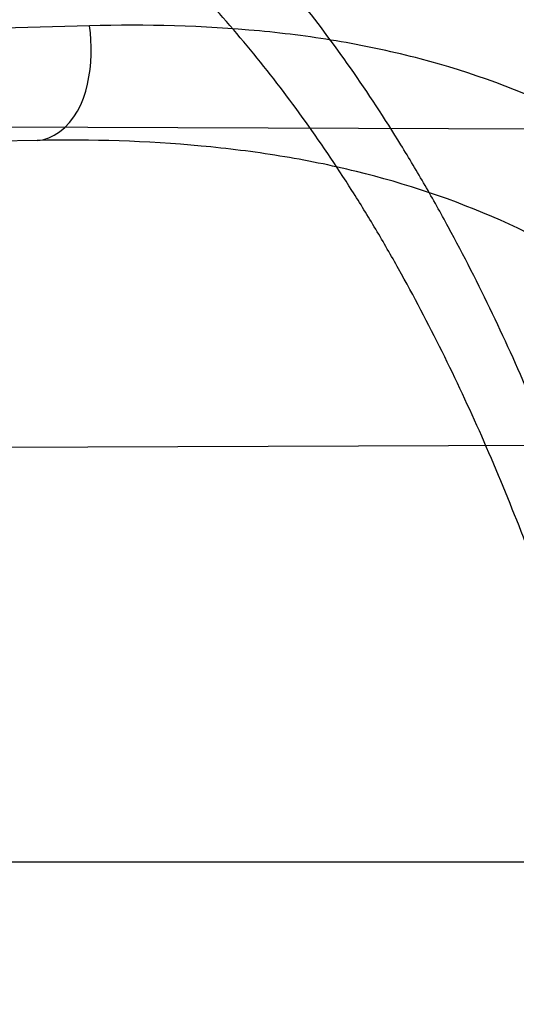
# Model space of a CAD drawing. Header units: millimetres. Extents: x 0 to 297, y 0 to 210.
# Tile 38 of 256: x 147.1136 to 147.1292, y 91.2808 to 91.3117. Entities that reach past the tile are written whole.
import ezdxf

# ---------------------------------------------------------------- set-up
doc = ezdxf.new("R2010")
doc.units = ezdxf.units.MM
doc.header["$LTSCALE"] = 16.335
doc.layers.get('0').update_dxf_attribs({"linetype": 'CONTINUOUS'})
for name, color, linetype in [('01_GLOBAL', 7, 'CONTINUOUS'), ('INTFCLR_1', 7, 'CONTINUOUS'), ('INTFCLR_144815', 7, 'CONTINUOUS')]:
    doc.layers.add(name, color=color, linetype=linetype)

msp = doc.modelspace()

# ---------------------------------------------------------------- linework, layer by layer
at = {"color": 7, "linetype": 'Continuous'}
msp.add_circle((147.7028034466, 92.1254639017), 2.28, dxfattribs=at)
at = {"color": 9, "linetype": 'Continuous'}
msp.add_arc((147.7028034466, 92.1254639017), 2.2507792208, 182.9674534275, 267.0325465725, dxfattribs=at)
at = {"layer": '01_GLOBAL', "color": 7, "linetype": 'Continuous'}
msp.add_circle((147.7028034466, 92.1254639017), 2.31, dxfattribs=at)
at = {"layer": 'INTFCLR_1', "color": 6, "linetype": 'Continuous'}
for p, q in [((147.0829622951, 91.3084223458), (147.1303435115, 91.3082569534)), ((147.1333250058, 91.29834576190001), (147.086617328, 91.2981827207))]:
    msp.add_line(p, q, dxfattribs=at)
at = {"layer": 'INTFCLR_1', "color": 9, "linetype": 'Continuous'}
for p, q in [((147.1141792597, 91.3078963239), (146.8535833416, 91.3033476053)), ((146.8266356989, 91.285296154), (147.1443244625, 91.285296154))]:
    msp.add_line(p, q, dxfattribs=at)
at = {"layer": 'INTFCLR_1', "color": 6, "linetype": 'Continuous'}
for radius in [0.3620710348, 0.3440948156]:
    msp.add_arc((146.8326356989, 91.21329615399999), radius, 270, 90.00000002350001, dxfattribs=at)
at = {"layer": 'INTFCLR_1', "color": 9, "linetype": 'Continuous'}
msp.add_arc((147.4979165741, 77.1638970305), 14.1527470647, 91.54702910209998, 91.7475204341, dxfattribs=at)
for points, knots in [([(147.1545442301, 91.10133481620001), (147.1552565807, 91.1032731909), (147.1566525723, 91.10718726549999), (147.1593123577, 91.1151249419), (147.1636279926, 91.1293727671), (147.1676297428, 91.1460956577), (147.1702721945, 91.16104160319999), (147.1713830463, 91.16867329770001), (147.1719563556, 91.173087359), (147.1732796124, 91.18416899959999), (147.1746545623, 91.20310399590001), (147.1744340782, 91.2254439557), (147.1733950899, 91.23992123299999), (147.1727415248, 91.2466060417), (147.1722603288, 91.25105207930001), (147.1707735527, 91.263051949), (147.1673977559, 91.2822670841), (147.162533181, 91.3010270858), (147.1590536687, 91.3121616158), (147.157745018, 91.3161443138), (147.1557541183, 91.3220110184), (147.1512626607, 91.3342762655), (147.1435063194, 91.3522778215), (147.134673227, 91.3692848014), (147.1285153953, 91.3797527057), (147.1256373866, 91.3844123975), (147.1237254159, 91.38744979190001), (147.1185545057, 91.3954381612), (147.1098896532, 91.4076983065), (147.0978538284, 91.422623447), (147.0876594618, 91.4338109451), (147.0805381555, 91.4409619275), (147.0766007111, 91.4447480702), (147.0711374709, 91.44985418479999), (147.06349057, 91.45654009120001), (147.0552130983, 91.4630271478), (147.0499647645, 91.4667594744), (147.0474074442, 91.468475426), (147.0457289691, 91.46955422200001), (147.0442255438, 91.4704726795), (147.0429042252, 91.47123111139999), (147.041778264, 91.4718195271), (147.0407894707, 91.472284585), (147.0400295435, 91.4725282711), (147.0393696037, 91.4727013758), (147.0390133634, 91.47226709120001), (147.0393275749, 91.47165773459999), (147.0397818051, 91.4708884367), (147.0406181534, 91.46982558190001), (147.0417305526, 91.46851597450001), (147.0430342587, 91.46707463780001), (147.0444632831, 91.46553633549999), (147.0465759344, 91.4632999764), (147.0495827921, 91.4601566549), (147.0551951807, 91.45426742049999), (147.0613248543, 91.44766033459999), (147.0669087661, 91.4413454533), (147.0703603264, 91.43732991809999), (147.0759105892, 91.4307379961), (147.0844077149, 91.420055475), (147.0955472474, 91.4045136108), (147.1036099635, 91.3918258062), (147.1088887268, 91.38279463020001), (147.1124703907, 91.3764426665), (147.1186494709, 91.3648484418), (147.1269016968, 91.3473400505), (147.1325946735, 91.33274270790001), (147.1352425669, 91.3251743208)], [0, 0, 0, 0, 0.0103792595, 0.0208842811, 0.0420721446, 0.0851858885, 0.1071984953, 0.1183380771, 0.123943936, 0.1295693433, 0.1744299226, 0.2192388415, 0.2417237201, 0.2473597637, 0.2529962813, 0.2641993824, 0.3081295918, 0.3509327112, 0.3614952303, 0.3667582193, 0.3720021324, 0.3926323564, 0.4323913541, 0.4704239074, 0.4888657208, 0.4934194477, 0.497950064, 0.5069039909, 0.5412450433, 0.5733438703, 0.6032118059, 0.6172673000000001, 0.6240601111, 0.6306649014, 0.6548506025, 0.6750843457, 0.6834913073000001, 0.6872123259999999, 0.6905622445, 0.6935176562, 0.6960693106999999, 0.6982084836, 0.6999280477, 0.7014829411, 0.7024060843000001, 0.7029587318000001, 0.7038763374, 0.7054334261, 0.7076628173, 0.7105600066, 0.714112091, 0.7174145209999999, 0.7211168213, 0.7295725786, 0.7392778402, 0.7620040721, 0.7748640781, 0.7816422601, 0.7886165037, 0.8181744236, 0.8502177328, 0.884679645, 0.8936796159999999, 0.902792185, 0.9213283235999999, 0.9597006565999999, 1, 1, 1, 1]), ([(147.0432510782, 91.4712961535), (147.0440337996, 91.4712960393), (147.0461901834, 91.47014844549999), (147.048762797, 91.46875074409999), (147.05126835, 91.4671567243), (147.0538664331, 91.46544923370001), (147.0591995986, 91.46172715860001), (147.0676125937, 91.45526864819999), (147.0753919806, 91.448607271), (147.0809499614, 91.4435210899), (147.0849532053, 91.43975234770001), (147.0921910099, 91.4326376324), (147.1025540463, 91.4215075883), (147.114792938, 91.4066570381), (147.1236090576, 91.3944528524), (147.1288703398, 91.3865005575), (147.1308146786, 91.3834785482), (147.1337403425, 91.3788442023), (147.1399980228, 91.3684373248), (147.1489774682, 91.35152612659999), (147.1568675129, 91.333615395), (147.1614367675, 91.3214103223), (147.1634614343, 91.315574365), (147.1647919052, 91.3116136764), (147.1683281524, 91.3005448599), (147.1732735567, 91.28189290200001), (147.1767074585, 91.26277767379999), (147.1782194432, 91.25084162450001), (147.1787086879, 91.2464202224), (147.1793731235, 91.239773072), (147.1804294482, 91.225377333), (147.1806536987, 91.2031593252), (147.1792555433, 91.18432974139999), (147.1779104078, 91.17331158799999), (147.1773275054, 91.1689219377), (147.1761979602, 91.1613317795), (147.1735104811, 91.14646433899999), (147.1694409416, 91.12983253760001), (147.1650544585, 91.1156677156), (147.1623504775, 91.1077743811), (147.1609312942, 91.1038821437), (147.1602071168, 91.101954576)], [0, 0, 0, 0, 0.0056084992, 0.016622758, 0.0214510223, 0.0268121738, 0.0389184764, 0.0680276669, 0.1027789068, 0.1122614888, 0.1220107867, 0.1421735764, 0.1849752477, 0.2309092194, 0.2799812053, 0.2927645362, 0.2992310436, 0.3057293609, 0.3320345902, 0.3862266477, 0.4428037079, 0.4721337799, 0.479586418, 0.4870651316, 0.5020714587, 0.5628449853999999, 0.6251697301, 0.6410581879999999, 0.6490513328, 0.6570434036, 0.6889243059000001, 0.7524504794, 0.8160576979, 0.8240355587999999, 0.8319861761, 0.8477866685, 0.8790166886, 0.9402183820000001, 0.9703167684, 0.9852456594, 1, 1, 1, 1]), ([(147.1338615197, 91.2874280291), (147.1335833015, 91.2884943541), (147.1331395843, 91.29008484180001), (147.1324943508, 91.2921846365), (147.1314958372, 91.2952392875), (147.1298377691, 91.29964007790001), (147.1278366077, 91.30384635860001), (147.1263603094, 91.3064867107), (147.1253612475, 91.30816453), (147.123556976, 91.3109178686), (147.1206995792, 91.31450067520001), (147.117404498, 91.31757600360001), (147.1145551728, 91.3196583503), (147.1115698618, 91.3214985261), (147.1075418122, 91.3233761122), (147.1036916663, 91.3245662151), (147.1010253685, 91.32519588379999), (147.099179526, 91.32558099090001), (147.0958563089, 91.32615221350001), (147.0909466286, 91.3266832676), (147.0859176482, 91.3269399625), (147.0823017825, 91.3270227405), (147.0801789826, 91.3270474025), (147.0769305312, 91.3270642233), (147.072010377, 91.327018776), (147.0653958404, 91.32687808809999), (147.0609570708, 91.3267583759), (147.0587231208, 91.3266922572)], [0, 0, 0, 0, 0.0346280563, 0.0518719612, 0.0690220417, 0.13560765, 0.1994968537, 0.2151430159, 0.2306527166, 0.2608480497, 0.3185325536, 0.3741964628, 0.4018722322, 0.4293210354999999, 0.4842877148, 0.5409792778, 0.5556107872, 0.5703720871, 0.6002215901, 0.6615293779, 0.7254029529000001, 0.7583995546, 0.7751742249, 0.7921100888, 0.8604739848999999, 0.9297734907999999, 1, 1, 1, 1]), ([(147.1352425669, 91.3251743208), (147.1379952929, 91.3173062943), (147.1429940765, 91.3011381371), (147.1477529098, 91.2803563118), (147.1501024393, 91.2664766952), (147.151047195, 91.25992895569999), (147.151638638, 91.2555231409), (147.1530856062, 91.2433864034), (147.1544764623, 91.2233725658), (147.1542807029, 91.20328770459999), (147.1535512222, 91.1910087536), (147.1532177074, 91.18652789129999), (147.1526544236, 91.1798590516), (147.1511010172, 91.1656587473), (147.1474849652, 91.14424882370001), (147.1430641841, 91.1264696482), (147.1400632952, 91.11626601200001), (147.1388460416, 91.1122647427), (147.1366541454, 91.1054011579), (147.1320236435, 91.0921526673), (147.124625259, 91.0740934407), (147.1170139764, 91.0585866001), (147.1121048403, 91.04953546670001), (147.1103239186, 91.0463430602), (147.1076776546, 91.0416856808), (147.101977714, 91.0320864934), (147.0929326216, 91.0182729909), (147.0818447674, 91.0031946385), (147.0738492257, 90.9933581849), (147.0692400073, 90.98795922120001), (147.0675023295, 90.98594413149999), (147.0645699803, 90.98259275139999), (147.059151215, 90.9765593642), (147.053263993, 90.970291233), (147.047929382, 90.96470254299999), (147.0447760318, 90.96141758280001), (147.0421529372, 90.95852111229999), (147.0404461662, 90.9566902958), (147.0382254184, 90.953302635), (147.0420399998, 90.9548103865), (147.0441807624, 90.9561001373), (147.0467768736, 90.9576910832), (147.049052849, 90.9592201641), (147.0517912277, 90.9611186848), (147.0555009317, 90.9638362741), (147.0602492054, 90.9675267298), (147.067344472, 90.9733657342), (147.0736957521, 90.9790617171), (147.0792529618, 90.984391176), (147.0832359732, 90.9883220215), (147.0904141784, 90.995723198), (147.1006451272, 91.0072645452), (147.1126583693, 91.02260972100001), (147.1212603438, 91.03518056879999), (147.1263733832, 91.0433562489), (147.1282611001, 91.0464624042), (147.1311015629, 91.0512283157), (147.1371674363, 91.06192946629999), (147.1458250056, 91.07929936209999), (147.1517810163, 91.09381584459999), (147.1545442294, 91.1013348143)], [0, 0, 0, 0, 0.0419449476, 0.0850695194, 0.1071739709, 0.1127634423, 0.1183584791, 0.1295423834, 0.1742656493, 0.2191961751, 0.2304978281, 0.2361598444, 0.2418057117, 0.2641744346, 0.3080240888, 0.3509528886, 0.3562644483, 0.3615432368, 0.3719979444, 0.3925183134, 0.4321501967, 0.4701192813, 0.4793724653, 0.4839620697, 0.48851378, 0.5063269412, 0.5401307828, 0.5715496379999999, 0.6004673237, 0.6038923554, 0.6072711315, 0.6138564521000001, 0.6263016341, 0.6480618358, 0.6572019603, 0.6650284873, 0.6713159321, 0.6759369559, 0.6799952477, 0.6841765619, 0.6887949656, 0.6950107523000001, 0.6986911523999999, 0.7027318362, 0.7117342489, 0.7218512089, 0.7329803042, 0.7579718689, 0.7647510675, 0.7717251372, 0.7861300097, 0.8166264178, 0.8492835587, 0.8841348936, 0.8932111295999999, 0.8978052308, 0.9024247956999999, 0.92112918, 0.9596906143, 1, 1, 1, 1]), ([(147.1322242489, 91.2869448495), (147.1319480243, 91.2879610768), (147.1315075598, 91.2894766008), (147.1308681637, 91.2914768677), (147.1298788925, 91.29438958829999), (147.1282375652, 91.2985876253), (147.1262648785, 91.30259560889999), (147.1248126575, 91.30511210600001), (147.1238288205, 91.30671383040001), (147.12205131, 91.3093456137), (147.1192412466, 91.31277204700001), (147.1160139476, 91.31571296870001), (147.1132270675, 91.31770996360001), (147.1103049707, 91.31948065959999), (147.1063682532, 91.32129399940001), (147.1026109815, 91.3224545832), (147.1000086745, 91.32307393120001), (147.0982076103, 91.32345573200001), (147.0949658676, 91.324024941), (147.0901785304, 91.32457241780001), (147.0852744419, 91.3248605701), (147.0817486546, 91.324972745), (147.079679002, 91.3250161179), (147.0765119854, 91.3250624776), (147.0717145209, 91.3250669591), (147.0652634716, 91.3250004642), (147.0609338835, 91.3249322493), (147.0587545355, 91.32489420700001)], [0, 0, 0, 0, 0.0341069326, 0.0511008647, 0.0680092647, 0.1337317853, 0.1969353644, 0.2124418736, 0.2278227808, 0.2578067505, 0.3152497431, 0.3708940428, 0.3986365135, 0.4261895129, 0.4814528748, 0.5385016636, 0.5532305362, 0.5680874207, 0.5981225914, 0.6597934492, 0.7240138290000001, 0.7571788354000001, 0.7740384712, 0.7910582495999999, 0.8597600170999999, 0.9294062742, 1, 1, 1, 1]), ([(147.0432510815, 90.95529614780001), (147.0431330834, 90.9552961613), (147.0428441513, 90.9553531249), (147.0428590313, 90.9558725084), (147.043168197, 90.95640686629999), (147.0437027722, 90.9572011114), (147.0445175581, 90.95818962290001), (147.046088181, 90.9599701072), (147.0479460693, 90.9619169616), (147.0500136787, 90.9640475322), (147.0523867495, 90.9664713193), (147.0572874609, 90.9714632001), (147.0632966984, 90.9777061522), (147.0688203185, 90.9837027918), (147.0718101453, 90.9870357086), (147.0735816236, 90.98903946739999), (147.0782783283, 90.99440584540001), (147.0864250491, 91.00418350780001), (147.0977271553, 91.0191807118), (147.106950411, 91.0329268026), (147.1127640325, 91.04248277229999), (147.1154623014, 91.0471180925), (147.1172776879, 91.05029448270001), (147.1222795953, 91.05929630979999), (147.1300362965, 91.0747212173), (147.1375818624, 91.0926999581), (147.1423047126, 91.10589161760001), (147.1445398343, 91.11272452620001), (147.1457809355, 91.1167074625), (147.1488392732, 91.126859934), (147.1533458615, 91.1445526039), (147.157034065, 91.1658702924), (147.1586182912, 91.180009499), (147.159192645, 91.1866486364), (147.1595326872, 91.1911091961), (147.1602764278, 91.2033320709), (147.1604760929, 91.2233285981), (147.1590577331, 91.24325260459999), (147.157582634, 91.2553325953), (147.1569796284, 91.2597183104), (147.1560162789, 91.2662369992), (147.1536199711, 91.28005764), (147.1487661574, 91.30074973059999), (147.1436711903, 91.31683624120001), (147.1408661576, 91.3246635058)], [0, 0, 0, 0, 0.0008731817, 0.001718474, 0.0032338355, 0.0055641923, 0.008732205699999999, 0.0127298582, 0.0231213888, 0.0286463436, 0.0346993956, 0.04822263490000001, 0.0804125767, 0.0988155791, 0.1085508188, 0.1135449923, 0.1186070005, 0.1613231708, 0.2076862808, 0.2575123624, 0.2837454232, 0.2904461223, 0.2972015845, 0.3108183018, 0.3666504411, 0.4248609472, 0.4549769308, 0.4703146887, 0.4780576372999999, 0.4858477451, 0.5487776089, 0.6130123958, 0.6457680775, 0.6540347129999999, 0.6623246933, 0.6788711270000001, 0.74464742, 0.8101273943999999, 0.8265053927, 0.8346996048, 0.8428861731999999, 0.8752668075, 0.9384714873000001, 1, 1, 1, 1]), ([(147.1141792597, 91.3078963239), (147.1144296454, 91.3079006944), (147.115797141, 91.30853880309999), (147.1159742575, 91.31034422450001), (147.1158281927, 91.311485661)], [0, 0, 0, 0, 0.1787250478, 1, 1, 1, 1]), ([(147.1468797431, 91.2858984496), (147.1466335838, 91.2869566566), (147.1460685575, 91.2890357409), (147.1451869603, 91.2915687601), (147.1443821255, 91.2935264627), (147.1435280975, 91.29540516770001), (147.1423580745, 91.2976310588), (147.1410341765, 91.2997155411), (147.139897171, 91.3012637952), (147.1381863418, 91.3033784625), (147.1359491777, 91.3055613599), (147.1331041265, 91.3075533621), (147.1301668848, 91.30917368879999), (147.1270027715, 91.31031835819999), (147.1237101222, 91.31102378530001), (147.1202511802, 91.31147414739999), (147.1176051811, 91.31153445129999), (147.1158281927, 91.311485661)], [0, 0, 0, 0, 0.0736807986, 0.1459692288, 0.1817320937, 0.2171984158, 0.28589754, 0.3520831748, 0.3844489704, 0.4161150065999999, 0.5365508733, 0.5946176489, 0.6512656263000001, 0.7636660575, 0.8211005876, 0.8794440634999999, 1, 1, 1, 1]), ([(147.1443244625, 91.2852961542), (147.1440796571, 91.2862270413), (147.1435201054, 91.2880571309), (147.1426528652, 91.29027929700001), (147.1418649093, 91.29199715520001), (147.1410264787, 91.29365083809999), (147.1398792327, 91.2956111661), (147.1383409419, 91.29779144), (147.1361337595, 91.30038528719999), (147.1336206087, 91.3025991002), (147.1308737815, 91.3043488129), (147.1280199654, 91.30578727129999), (147.1249636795, 91.306803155), (147.1217881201, 91.3074394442), (147.1184483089, 91.30785704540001), (147.1158955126, 91.30792628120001), (147.1141792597, 91.3078963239)], [0, 0, 0, 0, 0.0701463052, 0.1393051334, 0.1736681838, 0.2078468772, 0.2743942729, 0.3389990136, 0.4020376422, 0.5223457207, 0.5811691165, 0.6390319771, 0.7549035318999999, 0.8143942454, 0.8749066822, 1, 1, 1, 1])]:
    msp.add_open_spline(points, degree=3, knots=knots, dxfattribs=at)
at = {"layer": 'INTFCLR_1', "color": 6, "linetype": 'Continuous'}
for points, knots in [([(147.0687421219, 91.471296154), (147.0680098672, 91.471296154), (147.0693330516, 91.4687756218), (147.0704693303, 91.467385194), (147.0723263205, 91.4649452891), (147.0746177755, 91.4621855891), (147.0775470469, 91.4586635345), (147.080971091, 91.4545734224), (147.0846437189, 91.4501248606), (147.0882701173, 91.4456544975), (147.0916458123, 91.4413964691), (147.0947448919, 91.4374001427), (147.0975630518, 91.4336830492), (147.100110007, 91.43025113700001), (147.1024035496, 91.4270965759), (147.1044661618, 91.42420581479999), (147.1063189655, 91.42156217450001), (147.1079764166, 91.4191585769), (147.109457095, 91.41697923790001), (147.1107791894, 91.41500612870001), (147.1119635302, 91.41321632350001), (147.1130167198, 91.4116068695), (147.1139517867, 91.4101630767), (147.1147816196, 91.40886997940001), (147.1157213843, 91.40739324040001), (147.1167390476, 91.40577702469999), (147.1179255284, 91.4038688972), (147.1189332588, 91.4022267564), (147.1198501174, 91.4007161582), (147.1206424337, 91.39939950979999), (147.1215180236, 91.39793052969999), (147.1224842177, 91.39629179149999), (147.1235503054, 91.3944610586), (147.1247223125, 91.39242084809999), (147.1260120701, 91.3901411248), (147.1274302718, 91.3875908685), (147.1289898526, 91.38473071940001), (147.1307073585, 91.3815107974), (147.1325944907, 91.3778829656), (147.1346618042, 91.3737915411), (147.1369222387, 91.3691683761), (147.1393944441, 91.3639182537), (147.1420944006, 91.3579264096), (147.1450364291, 91.35104633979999), (147.1482313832, 91.34310189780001), (147.1516877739, 91.333841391), (147.1553587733, 91.32305212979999), (147.1590017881, 91.3110314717), (147.1623609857, 91.29828596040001), (147.1652568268, 91.2853933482), (147.1676651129, 91.27246551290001), (147.1695853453, 91.2595536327), (147.1710275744, 91.24665569), (147.1719965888, 91.2338021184), (147.1725011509, 91.220980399), (147.1725469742, 91.2082107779), (147.1721391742, 91.1954815), (147.171280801, 91.1827942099), (147.1699742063, 91.1701590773), (147.1682169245, 91.1575506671), (147.1660086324, 91.14498581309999), (147.1633383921, 91.13243724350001), (147.1602041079, 91.1199208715), (147.1566465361, 91.10761035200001), (147.1528751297, 91.0961038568), (147.1491593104, 91.0858888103), (147.1457087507, 91.0771645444), (147.1425365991, 91.06966793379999), (147.1396288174, 91.06317715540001), (147.136972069, 91.0575230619), (147.1345472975, 91.05256702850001), (147.1323371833, 91.04820589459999), (147.130325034, 91.04435576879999), (147.1284994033, 91.0409536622), (147.1268466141, 91.0379445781), (147.1253496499, 91.03527438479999), (147.1239936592, 91.03289842), (147.1227647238, 91.03077892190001), (147.1216541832, 91.02889081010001), (147.1206539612, 91.02721139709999), (147.1197533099, 91.02571551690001), (147.1189386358, 91.0243754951), (147.1179864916, 91.0228229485), (147.1170567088, 91.02132445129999), (147.1160957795, 91.01979310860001), (147.1152647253, 91.01847969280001), (147.1143298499, 91.0170161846), (147.1132770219, 91.0153850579), (147.1120898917, 91.0135672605), (147.1107550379, 91.0115487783), (147.109257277, 91.00931589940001), (147.107577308, 91.00685036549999), (147.1056960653, 91.0041348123), (147.1035922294, 91.00115366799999), (147.1012492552, 90.99789872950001), (147.0986446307, 90.99435615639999), (147.095755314, 90.99051364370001), (147.0925736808, 90.9863814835), (147.0890986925, 90.98197223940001), (147.0853575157, 90.9773388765), (147.0815402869, 90.9727029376), (147.0779667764, 90.9684297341), (147.0748968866, 90.9647430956), (147.0724998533, 90.96186262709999), (147.070552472, 90.95931757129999), (147.0693788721, 90.95788398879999), (147.0679949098, 90.955296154), (147.0687421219, 90.955296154)], [0, 0, 0, 0, 0.003860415, 0.007501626, 0.0124785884, 0.0188917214, 0.0268498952, 0.0364677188, 0.0470694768, 0.0572444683, 0.0668187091, 0.0757144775, 0.083905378, 0.09140992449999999, 0.0982451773, 0.1044667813, 0.1101313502, 0.1152642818, 0.1198589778, 0.1240215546, 0.1277856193, 0.1311734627, 0.1341617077, 0.1368541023, 0.1392736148, 0.1433897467, 0.1469230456, 0.1511192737, 0.1535471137, 0.1562389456, 0.1592204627, 0.1625628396, 0.1662680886, 0.1703891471, 0.174967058, 0.1800766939, 0.1857729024, 0.1921414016, 0.1993155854, 0.2073311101, 0.2163077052, 0.2264451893, 0.2379233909, 0.250953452, 0.2658909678, 0.283062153, 0.3030578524, 0.3259639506, 0.3492662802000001, 0.3725305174, 0.3956109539, 0.4185782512, 0.4413347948, 0.4640172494, 0.4865192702, 0.508968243, 0.531324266, 0.5536477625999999, 0.5759939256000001, 0.5982772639, 0.620747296, 0.6432362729, 0.6658996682, 0.68875599, 0.7107777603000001, 0.7297237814, 0.7460531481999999, 0.7602331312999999, 0.7726347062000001, 0.7835467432, 0.793166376, 0.8017211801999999, 0.8093215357, 0.8160683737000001, 0.8220758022, 0.8274205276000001, 0.8322066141, 0.8364980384, 0.8403367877, 0.8437547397, 0.8468031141, 0.8495420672, 0.8520223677, 0.8564046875, 0.8588391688, 0.8615533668, 0.8645986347, 0.8679945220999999, 0.8717882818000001, 0.8760445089, 0.8807522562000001, 0.8859628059, 0.8917731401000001, 0.898168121, 0.9051985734, 0.9129160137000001, 0.9213486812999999, 0.9305434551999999, 0.9404096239, 0.9509435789, 0.961943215, 0.9720502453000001, 0.980371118, 0.9870628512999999, 0.992271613, 0.9960607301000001, 1, 1, 1, 1]), ([(147.0687421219, 90.955296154), (147.0695765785, 90.955296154), (147.0710237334, 90.9562713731), (147.0732486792, 90.95761082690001), (147.0757995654, 90.95946440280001), (147.0789536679, 90.961879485), (147.0827092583, 90.9649629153), (147.0868482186, 90.9685570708), (147.0910477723, 90.97239951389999), (147.0950116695, 90.97619761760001), (147.0986438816, 90.97981660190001), (147.1019501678, 90.98323197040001), (147.1049461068, 90.98642655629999), (147.107653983, 90.9893965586), (147.1100921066, 90.9921410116), (147.1122806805, 90.9946618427), (147.1142479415, 90.99697597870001), (147.1160099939, 90.9990883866), (147.1175861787, 91.0010099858), (147.1189934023, 91.00275234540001), (147.1202530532, 91.0043338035), (147.1213970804, 91.00578808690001), (147.1225240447, 91.0072369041), (147.123724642, 91.00879917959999), (147.1249992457, 91.0104804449), (147.1262604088, 91.01216766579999), (147.1274992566, 91.0138470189), (147.1287882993, 91.0156184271), (147.1302152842, 91.0176089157), (147.131810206, 91.0198711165), (147.1335924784, 91.0224483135), (147.1355808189, 91.0253874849), (147.1377917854, 91.0287373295), (147.140242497, 91.0325578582), (147.1429592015, 91.03693302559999), (147.1459674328, 91.041959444), (147.1492907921, 91.0477551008), (147.1529541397, 91.0544760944), (147.1569786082, 91.0623053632), (147.1613909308, 91.07151686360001), (147.1661049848, 91.08224170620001), (147.1708180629, 91.0941429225), (147.1752249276, 91.1066907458), (147.1791389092, 91.1194098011), (147.1825261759, 91.1321758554), (147.1853979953, 91.1449752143), (147.1877529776, 91.157740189), (147.1896101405, 91.1705054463), (147.1909735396, 91.18321659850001), (147.1918561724, 91.1958938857), (147.1922659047, 91.2085247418), (147.1922092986, 91.2211113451), (147.1916906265, 91.233661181), (147.1907127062, 91.2461662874), (147.1892753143, 91.2586320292), (147.187377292, 91.2710565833), (147.1850186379, 91.28342093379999), (147.1821898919, 91.295752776), (147.1788863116, 91.3080366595), (147.1750915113, 91.32028680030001), (147.1708160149, 91.3324409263), (147.1662306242, 91.344040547), (147.1616300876, 91.3545469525), (147.1573218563, 91.36358934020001), (147.1533932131, 91.3712807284), (147.1498208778, 91.3778828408), (147.1465812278, 91.3835790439), (147.1436479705, 91.3885229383), (147.140997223, 91.39283156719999), (147.1386015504, 91.3966034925), (147.1364409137, 91.39991041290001), (147.1344943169, 91.402817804), (147.1327470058, 91.4053719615), (147.1311776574, 91.40762214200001), (147.1297748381, 91.4096001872), (147.1285161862, 91.41134904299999), (147.1273854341, 91.41289969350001), (147.1263043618, 91.41436455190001), (147.1251805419, 91.41587001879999), (147.1239422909, 91.41750783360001), (147.1226668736, 91.41917138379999), (147.1213873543, 91.4208174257), (147.120091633, 91.4224630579), (147.1186694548, 91.42424419), (147.1170808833, 91.426202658), (147.1153015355, 91.42835870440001), (147.1133143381, 91.4307214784), (147.1110956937, 91.4333033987), (147.1086258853, 91.4361110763), (147.1058792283, 91.4391528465), (147.1028357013, 91.44242739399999), (147.099478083, 91.4459266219), (147.0957850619, 91.44963712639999), (147.0917574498, 91.45352630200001), (147.0874623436, 91.4574873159), (147.0831967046, 91.46121773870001), (147.0792915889, 91.46444551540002), (147.0760051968, 91.4669754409), (147.073359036, 91.4689088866), (147.0710713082, 91.4702912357), (147.0695920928, 91.471296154), (147.0687421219, 91.471296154)], [0, 0, 0, 0, 0.0042187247, 0.0081401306, 0.0133978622, 0.0200459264, 0.0282638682, 0.0379443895, 0.0477615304, 0.05703690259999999, 0.0656973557, 0.0736821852, 0.0810680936, 0.0878383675, 0.0940009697, 0.0996271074, 0.1047154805, 0.1093563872, 0.1135342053, 0.1172803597, 0.1206792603, 0.1237557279, 0.1266349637, 0.1299589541, 0.1337168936, 0.1373013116, 0.1406085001, 0.1442672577, 0.148377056, 0.1529904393, 0.1582606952, 0.164218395, 0.1709303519, 0.1785521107, 0.1871652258, 0.1969659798, 0.2081658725, 0.2209392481, 0.2356613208, 0.2526660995, 0.2725685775, 0.2948769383, 0.3173640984, 0.3397873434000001, 0.3621386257, 0.3841211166, 0.4060891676, 0.4277469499, 0.4493218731, 0.470705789, 0.4919793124, 0.5131981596, 0.5343255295, 0.5554668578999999, 0.5765984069, 0.5977513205, 0.6189954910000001, 0.6402209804, 0.6617015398, 0.6832900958, 0.7050415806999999, 0.7268239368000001, 0.7463339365, 0.7630160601, 0.7774553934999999, 0.7899931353, 0.8009638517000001, 0.8105830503, 0.8190545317, 0.8265380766, 0.8331730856, 0.8390248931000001, 0.8442268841, 0.8488182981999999, 0.8528943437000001, 0.8564866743, 0.8597116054, 0.8625968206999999, 0.8656908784, 0.8692094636, 0.8729771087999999, 0.8762884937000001, 0.879749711, 0.8835661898, 0.8878115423, 0.8924986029, 0.8976989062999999, 0.9034198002, 0.9097088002, 0.9166034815, 0.9241390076, 0.9323094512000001, 0.9411199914, 0.9506041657, 0.9606137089, 0.9706541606, 0.9792553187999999, 0.9862062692, 0.9916647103, 0.9957028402, 1, 1, 1, 1])]:
    msp.add_open_spline(points, degree=3, knots=knots, dxfattribs=at)
at = {"layer": 'INTFCLR_144815', "color": 6, "linetype": 'Continuous'}
for radius in [0.3828680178, 0.364857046]:
    msp.add_circle((146.8326356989, 91.21329615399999), radius, dxfattribs=at)
for radius, start, end in [(0.5278075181, 313.9937911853, 154.5150993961), (0.5098075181, 312.9543589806, 154.5144414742), (0.49294334, 282.2440355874, 71.2863570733), (0.3889523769, 308.490992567, 51.50900743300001), (0.3840109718, 313.9992414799, 46.00075850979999)]:
    msp.add_arc((146.8326356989, 91.21329615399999), radius, start, end, dxfattribs=at)
at = {"layer": 'INTFCLR_144815', "color": 9, "linetype": 'Continuous'}
for centre, radius, start, end in [((146.8326356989, 91.21329615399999), 0.4896672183, 292.4997540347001, 54.0964566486), ((146.8326378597, 91.2132971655), 0.4417306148, 292.4997540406, 54.09645665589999), ((146.8326511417, 91.21329984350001), 0.434262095, 311.2505121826, 48.7494878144), ((146.8326356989, 91.21329615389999), 0.3958087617, 314.0862202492, 45.9137797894), ((146.8326356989, 91.21329615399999), 0.3863437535, 313.8592910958, 46.1407088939), ((146.8326356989, 91.21329615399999), 0.3838160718, 314.0319604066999, 45.9680396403)]:
    msp.add_arc(centre, radius, start, end, dxfattribs=at)
at = {"layer": 'INTFCLR_144815', "color": 6, "linetype": 'Continuous'}
for points, knots in [([(147.1951703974, 91.21329615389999), (147.1951703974, 91.2151817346), (147.195142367, 91.21895336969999), (147.1950162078, 91.2246105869), (147.1948058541, 91.2302678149), (147.1945111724, 91.2359250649), (147.1941319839, 91.2415822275), (147.1936680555, 91.2472392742), (147.1931191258, 91.2528959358), (147.1924848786, 91.2585520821), (147.1917649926, 91.264207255), (147.1909590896, 91.26986118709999), (147.1900668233, 91.2755131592), (147.1890877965, 91.2811626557), (147.1880216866, 91.2868086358), (147.1868681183, 91.29245032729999), (147.1856268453, 91.2980863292), (147.1842975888, 91.3037154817), (147.1828802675, 91.3093359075), (147.1813747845, 91.3149459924), (147.1797813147, 91.3205433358), (147.1781000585, 91.32612575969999), (147.1763315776, 91.3316902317), (147.1744765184, 91.3372338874), (147.1725359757, 91.3427529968), (147.1705112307, 91.3482438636), (147.1684040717, 91.3537020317), (147.1662166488, 91.3591228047), (147.1639516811, 91.3645008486), (147.1616124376, 91.36983037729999), (147.1592028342, 91.3751050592), (147.1567275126, 91.38031798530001), (147.1541918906, 91.38546170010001), (147.1516022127, 91.3905282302), (147.148965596, 91.39550911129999), (147.1462900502, 91.4003954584), (147.1435844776, 91.4051780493), (147.1408586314, 91.40984745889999), (147.1381230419, 91.4143942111), (147.1353888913, 91.4188089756), (147.1326678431, 91.42308279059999), (147.1299718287, 91.42720729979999), (147.1273128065, 91.4311749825), (147.1247025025, 91.4349793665), (147.1221521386, 91.43861522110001), (147.1196721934, 91.44207867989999), (147.1172721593, 91.445367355), (147.1149604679, 91.4484802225), (147.1127444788, 91.45141745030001), (147.1106305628, 91.4541801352), (147.1086237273, 91.45677066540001), (147.1067274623, 91.4591927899), (147.1049435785, 91.4614517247), (147.103272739, 91.4635534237), (147.1017147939, 91.46550415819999), (147.100269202, 91.4673100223), (147.0989350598, 91.4689769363), (147.097711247, 91.4705105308), (147.0965964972, 91.47191604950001), (147.0955896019, 91.4731983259), (147.0946891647, 91.4743615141), (147.0938941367, 91.4754104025), (147.0932019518, 91.47634662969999), (147.0926142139, 91.47718070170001), (147.0921197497, 91.4778950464), (147.0916656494, 91.4786931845), (147.0911667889, 91.47926436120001), (147.0911815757, 91.4802912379), (147.091447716, 91.4802960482)], [0, 0, 0, 0, 0.0193188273, 0.0386418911, 0.05797372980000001, 0.0773181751, 0.0966800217, 0.1160624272, 0.1354702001, 0.1549057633, 0.1743738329, 0.1938759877, 0.2134167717, 0.2329964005, 0.2526187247, 0.2722829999, 0.2919923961, 0.3117443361, 0.3315407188, 0.3513772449, 0.37125414, 0.391164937, 0.4111075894, 0.4310729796, 0.4510561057, 0.4710451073, 0.4910305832, 0.5109984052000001, 0.5309330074, 0.5508166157, 0.5706284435, 0.590344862, 0.6099392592, 0.6293819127, 0.6486401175, 0.6676780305, 0.6864570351, 0.7049360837, 0.7230721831, 0.7408210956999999, 0.7581383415, 0.7749801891, 0.7913047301, 0.8070730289, 0.822250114, 0.8368060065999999, 0.8507161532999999, 0.8639624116, 0.8765312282, 0.8884132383, 0.8996029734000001, 0.9101049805, 0.9199296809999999, 0.9290934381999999, 0.9376135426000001, 0.9455077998, 0.9527934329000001, 0.9594885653, 0.9656100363, 0.9711731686, 0.9761922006, 0.9806816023, 0.9846553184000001, 0.9881278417, 0.9911127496, 0.9936230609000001, 0.9972727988, 1, 1, 1, 1]), ([(147.1000017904, 90.9462962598), (147.099727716, 90.9463012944), (147.0997250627, 90.947357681), (147.1002170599, 90.94794967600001), (147.1006721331, 90.9487732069), (147.1011651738, 90.9495101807), (147.1017516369, 90.9503700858), (147.1024417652, 90.9513349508), (147.1032341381, 90.9524154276), (147.1041312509, 90.9536132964), (147.1051340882, 90.95493337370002), (147.1062444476, 90.95638049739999), (147.1074648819, 90.9579613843), (147.1087976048, 90.9596826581), (147.1102428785, 90.9615490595), (147.1117982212, 90.9635623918), (147.1134596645, 90.96572310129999), (147.1152251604, 90.9680346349), (147.1170968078, 90.9705064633), (147.11907733, 90.97314974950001), (147.1211639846, 90.9759692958), (147.1233499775, 90.9789650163), (147.1256270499, 90.9821351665), (147.1279885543, 90.9854805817), (147.1304260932, 90.98899990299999), (147.1329303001, 90.9926904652), (147.1354909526, 90.99654825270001), (147.1380971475, 91.00056793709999), (147.1407375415, 91.00474302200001), (147.1434005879, 91.00906600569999), (147.1460747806, 91.01352858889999), (147.1487488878, 91.01812191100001), (147.1514121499, 91.02283677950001), (147.1540544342, 91.0276638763), (147.1566663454, 91.03259393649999), (147.1592392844, 91.03761787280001), (147.1617654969, 91.04272691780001), (147.1642380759, 91.04791270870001), (147.1666509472, 91.0531673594), (147.168998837, 91.0584835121), (147.1712772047, 91.06385432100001), (147.1734821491, 91.0692733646), (147.1756107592, 91.0747356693), (147.1776563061, 91.0802251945), (147.179616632, 91.08573554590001), (147.1814926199, 91.0912680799), (147.1832864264, 91.0968296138), (147.1849983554, 91.10242207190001), (147.1866261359, 91.1080385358), (147.1881687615, 91.1136757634), (147.1896244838, 91.11932663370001), (147.1909923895, 91.12498576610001), (147.1922727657, 91.1306521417), (147.1934660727, 91.13632560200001), (147.1945727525, 91.142006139), (147.1955930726, 91.1476931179), (147.1965271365, 91.1533849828), (147.1973750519, 91.1590798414), (147.1981370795, 91.16477654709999), (147.1988135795, 91.17047477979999), (147.1994048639, 91.1761741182), (147.1999112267, 91.1818742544), (147.2003329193, 91.18757477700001), (147.2006701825, 91.19327563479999), (147.2009232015, 91.19897661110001), (147.2010921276, 91.2046777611), (147.2011770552, 91.2103789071), (147.2011780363, 91.2160801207), (147.2010950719, 91.2217812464), (147.2009281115, 91.227482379), (147.2006770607, 91.2331833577), (147.2003417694, 91.23888422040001), (147.1999220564, 91.2445847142), (147.1994176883, 91.2502847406), (147.198828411, 91.25598396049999), (147.1981539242, 91.2616821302), (147.1973939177, 91.26737879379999), (147.1965480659, 91.27307340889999), (147.1956160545, 91.27876523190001), (147.1945975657, 91.2844534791), (147.1934922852, 91.29013729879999), (147.1923000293, 91.2958151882), (147.1910207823, 91.3014850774), (147.1896545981, 91.3071449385), (147.1882014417, 91.31279333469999), (147.1866611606, 91.318429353), (147.1850338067, 91.3240513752), (147.1833198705, 91.329656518), (147.1815202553, 91.3352410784), (147.1796361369, 91.34080113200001), (147.1776688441, 91.34633289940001), (147.1756200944, 91.35183213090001), (147.1734920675, 91.3572940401), (147.1712874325, 91.36271337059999), (147.1690094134, 91.3680843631), (147.1666618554, 91.3734007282), (147.1642492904, 91.378655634), (147.1617769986, 91.38384170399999), (147.1592510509, 91.38895105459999), (147.1566783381, 91.39397535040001), (147.1540666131, 91.39890581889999), (147.1514244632, 91.4037333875), (147.1487612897, 91.4084487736), (147.1460872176, 91.41304266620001), (147.1434130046, 91.4175058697), (147.1407498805, 91.4218295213), (147.1381093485, 91.42600532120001), (147.1355029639, 91.4300257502), (147.1329420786, 91.4338842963), (147.1304375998, 91.43757562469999), (147.1279997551, 91.4410957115), (147.125637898, 91.4444419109), (147.1233603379, 91.44761298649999), (147.1211742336, 91.4506090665), (147.1190855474, 91.4534315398), (147.1170990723, 91.4560828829), (147.1152184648, 91.4585665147), (147.1134463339, 91.4608866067), (147.1117843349, 91.46304792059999), (147.1102333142, 91.4650556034), (147.1087934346, 91.4669150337), (147.1074642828, 91.4686317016), (147.1062450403, 91.4702110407), (147.1051345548, 91.4716583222), (147.1041315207, 91.47297865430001), (147.1032343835, 91.4741765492), (147.1024419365, 91.47525711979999), (147.1017517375, 91.4762220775), (147.1011652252, 91.47708205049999), (147.1006721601, 91.4778190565), (147.1002170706, 91.47864261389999), (147.0997250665, 91.4792346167), (147.0997277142, 91.48029101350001), (147.1000017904, 91.4802960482)], [0, 0, 0, 0, 0.0014101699, 0.0032891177, 0.0045779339, 0.0061083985, 0.0078869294, 0.009919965, 0.0122145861, 0.0147783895, 0.0176190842, 0.0207426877, 0.0241618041, 0.0278931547, 0.0319414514, 0.0363053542, 0.040981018, 0.0459630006, 0.0512683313, 0.0569309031, 0.0629543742, 0.0693130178, 0.0760084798, 0.08303351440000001, 0.0903785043, 0.09803123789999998, 0.105976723, 0.1141977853, 0.122675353, 0.1313888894, 0.140317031, 0.1494380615, 0.1587304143, 0.1681731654, 0.1777462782, 0.187430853, 0.1972092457, 0.2070653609, 0.2169845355, 0.2269535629, 0.2369608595, 0.2469959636, 0.2570491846, 0.2671179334, 0.2771316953, 0.2871355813, 0.2971697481, 0.3071923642, 0.3172217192, 0.3272506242, 0.3372572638, 0.3472396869, 0.357200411, 0.3671408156, 0.3770633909, 0.3869713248, 0.3968625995, 0.4067348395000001, 0.4165894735, 0.4264283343, 0.4362532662, 0.4460650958, 0.4558661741, 0.4656577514, 0.4754424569, 0.4852217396, 0.4949982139, 0.504773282, 0.5145496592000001, 0.5243287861, 0.5341133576, 0.5439047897, 0.5537055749, 0.5635169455, 0.5733411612, 0.5831795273, 0.5930338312, 0.6029053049, 0.6127948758, 0.6227033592, 0.6326318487, 0.6425809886, 0.652548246, 0.6625317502, 0.6725323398, 0.682550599, 0.6925874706, 0.7026400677, 0.7127021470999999, 0.7227700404, 0.7328393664, 0.7429043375, 0.7529583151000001, 0.7629934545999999, 0.7730007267, 0.7829699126, 0.7928892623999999, 0.8027455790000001, 0.8125242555, 0.8222091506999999, 0.8317827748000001, 0.8412261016, 0.8505191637, 0.8596410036, 0.8685700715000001, 0.8772846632, 0.8857633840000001, 0.8939857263, 0.9019325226, 0.9095865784, 0.9169329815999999, 0.9239594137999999, 0.9306564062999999, 0.9370174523, 0.9430388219, 0.9487194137, 0.9540603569, 0.95906494, 0.9637380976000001, 0.9680861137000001, 0.9721162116, 0.9758363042, 0.9792548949, 0.9823802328, 0.9852207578, 0.987784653, 0.9900795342, 0.9921128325, 0.9938914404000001, 0.9954219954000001, 0.9967108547, 0.9985898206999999, 1, 1, 1, 1]), ([(147.0748011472, 91.471296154), (147.0745610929, 91.471296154), (147.0744848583, 91.4703894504), (147.0751057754, 91.46967635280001), (147.0758580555, 91.468390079), (147.0770529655, 91.46686064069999), (147.0785958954, 91.46488268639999), (147.080522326, 91.4625272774), (147.0828321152, 91.45972715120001), (147.0855300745, 91.456469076), (147.0886462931, 91.4526784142), (147.0921760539, 91.4483230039), (147.0961102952, 91.4433624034), (147.1004275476, 91.4377638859), (147.1050707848, 91.43153243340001), (147.1099949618, 91.4246522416), (147.1151104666, 91.4171692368), (147.1203476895, 91.4091048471), (147.1256113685, 91.40053009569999), (147.1308281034, 91.3914952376), (147.1359193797, 91.38207686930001), (147.1408291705, 91.3723299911), (147.1455034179, 91.3623242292), (147.1499098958, 91.35210173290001), (147.1540163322, 91.34172007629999), (147.1578079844, 91.3312080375), (147.1612703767, 91.3206049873), (147.1643963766, 91.3099382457), (147.1671859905, 91.2992199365), (147.1696331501, 91.28848932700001), (147.1717476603, 91.277725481), (147.1735255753, 91.2669706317), (147.1749749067, 91.25620134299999), (147.1760956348, 91.2454516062), (147.1768923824, 91.2347134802), (147.1773682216, 91.2239967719), (147.1774737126, 91.21686050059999), (147.1774737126, 91.2132961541)], [0, 0, 0, 0, 0.0025344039, 0.005901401, 0.0109295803, 0.0177704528, 0.0265540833, 0.0373505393, 0.04991676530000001, 0.0648695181, 0.0820131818, 0.1017234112, 0.1240566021, 0.1488553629, 0.1763609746, 0.2060970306, 0.2381748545, 0.2720515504, 0.3076064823, 0.3443876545, 0.3821831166, 0.4206251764, 0.4595934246, 0.4987613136, 0.5381325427, 0.5774437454, 0.6167240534, 0.6558745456, 0.6947773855, 0.7336358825, 0.7720551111, 0.8105726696, 0.8487051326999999, 0.8867612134, 0.9246626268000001, 0.9623689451, 1, 1, 1, 1]), ([(147.108707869, 91.471296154), (147.1084310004, 91.471296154), (147.1084189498, 91.4702306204), (147.1088854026, 91.469620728), (147.1093179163, 91.46878001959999), (147.1097871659, 91.4680264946), (147.1103458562, 91.46714788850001), (147.1110035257, 91.4661621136), (147.1117585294, 91.4650589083), (147.1126129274, 91.4638367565), (147.1135675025, 91.46249093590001), (147.1146233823, 91.46101728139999), (147.1157813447, 91.45941120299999), (147.1170420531, 91.4576679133), (147.1184057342, 91.4557826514), (147.1198723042, 91.4537505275), (147.1214410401, 91.4515669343), (147.1231107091, 91.44922735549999), (147.1248792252, 91.44672784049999), (147.1267437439, 91.4440648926), (147.128700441, 91.44123582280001), (147.130744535, 91.4382387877), (147.1328701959, 91.4350730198), (147.135070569, 91.4317389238), (147.1373378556, 91.42823811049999), (147.1396633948, 91.42457345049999), (147.1420378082, 91.42074904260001), (147.1444511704, 91.4167701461), (147.1468932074, 91.4126430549), (147.1493534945, 91.4083749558), (147.1518216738, 91.4039737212), (147.1542876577, 91.3994476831), (147.1567417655, 91.3948054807), (147.1591748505, 91.3900558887), (147.161578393, 91.3852076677), (147.1639445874, 91.3802693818), (147.1662663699, 91.37524929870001), (147.1685374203, 91.37015531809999), (147.1707521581, 91.3649948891), (147.1729057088, 91.35977497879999), (147.1749938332, 91.35450212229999), (147.1770129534, 91.3491822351), (147.1789599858, 91.3438209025), (147.1808324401, 91.33842298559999), (147.1826281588, 91.332993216), (147.184345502, 91.32753553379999), (147.1859830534, 91.3220538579), (147.1875398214, 91.3165513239), (147.1890149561, 91.31103112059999), (147.1904079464, 91.3054956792), (147.1917183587, 91.299947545), (147.1929460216, 91.2943885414), (147.194090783, 91.288820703), (147.1951526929, 91.2832453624), (147.1961317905, 91.2776640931), (147.1970282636, 91.27207777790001), (147.1978422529, 91.2664876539), (147.198574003, 91.26089430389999), (147.1992237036, 91.2552986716), (147.1997916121, 91.2497010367), (147.2002779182, 91.2441021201), (147.2006828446, 91.23850202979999), (147.201006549, 91.2329013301), (147.2012491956, 91.2272999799), (147.2014108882, 91.22169842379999), (147.2014917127, 91.21609654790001), (147.2014917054, 91.2104947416), (147.2014108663, 91.2048928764), (147.2012491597, 91.1992913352), (147.2010065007, 91.1936900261), (147.2006827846, 91.188089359), (147.20027785, 91.1824893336), (147.1997915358, 91.17689046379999), (147.1992236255, 91.17129292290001), (147.1985739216, 91.1656973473), (147.1978421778, 91.1601041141), (147.197028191, 91.154514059), (147.1961317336, 91.14892787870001), (147.1951526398, 91.1433466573), (147.1940907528, 91.13777145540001), (147.1929459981, 91.1322036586), (147.1917183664, 91.1266447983), (147.1904079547, 91.12109666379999), (147.1890149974, 91.1155613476), (147.1875398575, 91.1100411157), (147.1859831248, 91.10453869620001), (147.1843455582, 91.0990569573), (147.1826282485, 91.09359937), (147.1808325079, 91.0881695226), (147.178960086, 91.0827716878), (147.1770130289, 91.07741027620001), (147.1749939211, 91.07209041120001), (147.1729057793, 91.066817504), (147.1707522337, 91.06159759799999), (147.1685374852, 91.0564371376), (147.1662664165, 91.05134311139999), (147.1639446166, 91.04632298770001), (147.1615784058, 91.0413846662), (147.1591748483, 91.0365364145), (147.1567417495, 91.03178679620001), (147.1542876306, 91.02714457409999), (147.1518216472, 91.0226185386), (147.1493534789, 91.018217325), (147.1468932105, 91.01394925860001), (147.1444511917, 91.0098221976), (147.1420378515, 91.0058433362), (147.1396634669, 91.0020189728), (147.1373379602, 90.9983543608), (147.1350707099, 90.9948536), (147.1328703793, 90.991519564), (147.1307447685, 90.98835386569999), (147.1287007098, 90.9853568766), (147.12674404, 90.982527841), (147.1248795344, 90.9798649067), (147.1231110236, 90.977365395), (147.1214413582, 90.9750258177), (147.1198726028, 90.972842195), (147.1184060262, 90.9708100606), (147.117042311, 90.968924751), (147.1157815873, 90.9671814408), (147.114623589, 90.96557531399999), (147.11356769, 90.964101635), (147.1126130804, 90.9627557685), (147.11175866, 90.9615335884), (147.1110036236, 90.9604303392), (147.1103459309, 90.959444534), (147.1097872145, 90.9585658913), (147.1093179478, 90.95781234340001), (147.1088854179, 90.9569716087), (147.1084189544, 90.95636170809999), (147.1084309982, 90.955296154), (147.108707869, 90.955296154)], [0, 0, 0, 0, 0.0014861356, 0.0034579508, 0.0048068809, 0.0064063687, 0.0082626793, 0.0103820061, 0.0127711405, 0.0154368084, 0.0183865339, 0.0216275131, 0.0251677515, 0.0290144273, 0.0331753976, 0.0376570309, 0.0424661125, 0.0476073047, 0.0530850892, 0.0589012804, 0.0650564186, 0.0715486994, 0.07837362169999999, 0.08552418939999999, 0.0929907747, 0.1007612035, 0.1088208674, 0.1171531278, 0.1257396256, 0.1345607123, 0.143595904, 0.152824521, 0.1622261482, 0.171780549, 0.1814683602, 0.1912713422, 0.2011724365, 0.211155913, 0.2212074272, 0.2313141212, 0.2414644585, 0.2516478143, 0.2618559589, 0.2720801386, 0.2823146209, 0.2925525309, 0.302790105, 0.3130221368, 0.3232464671, 0.333459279, 0.3436597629, 0.3538452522, 0.3640159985, 0.3741700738, 0.3843086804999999, 0.3944307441, 0.4045380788, 0.4146299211, 0.4247087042, 0.434774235, 0.4448292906, 0.4548738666, 0.4649110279, 0.4749410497, 0.4849671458, 0.4949897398, 0.505012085, 0.515034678, 0.5250607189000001, 0.5350907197, 0.5451277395, 0.5551723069, 0.5652271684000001, 0.5752926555, 0.5853711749, 0.5954630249, 0.6055699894, 0.6156920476, 0.6258303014, 0.6359844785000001, 0.6461547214, 0.6563403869, 0.666540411, 0.676753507, 0.6869773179, 0.6972097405, 0.7074468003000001, 0.7176851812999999, 0.7279191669, 0.7381438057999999, 0.7483515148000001, 0.7585352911, 0.7686855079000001, 0.7787921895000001, 0.7888438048, 0.7988273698, 0.8087285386, 0.8185315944, 0.8282194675, 0.8377739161, 0.8471755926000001, 0.8564042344, 0.8654393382, 0.8742603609, 0.8828468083, 0.8911789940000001, 0.8992385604, 0.907008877, 0.9144753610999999, 0.9216258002, 0.9284505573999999, 0.9349426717, 0.941097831, 0.9469139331, 0.9523916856, 0.9575329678, 0.9623419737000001, 0.9668237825, 0.9709847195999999, 0.9748315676, 0.978371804, 0.9816129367, 0.9845626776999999, 0.9872284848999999, 0.9896176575, 0.9917371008, 0.9935934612, 0.9951930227, 0.9965419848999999, 0.9985138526, 1, 1, 1, 1]), ([(147.2022625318, 91.21329615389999), (147.2022625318, 91.215308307), (147.2022313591, 91.2193330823), (147.2020910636, 91.2253697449), (147.2018571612, 91.2314058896), (147.2015295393, 91.2374412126), (147.2011080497, 91.2434753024), (147.2005925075, 91.2495077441), (147.199982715, 91.2555378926), (147.1992784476, 91.2615651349), (147.1984795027, 91.2675885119), (147.19758567, 91.2736070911), (147.1965968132, 91.27961947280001), (147.1955128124, 91.2856243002), (147.1943336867, 91.2916196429), (147.1930595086, 91.2976036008), (147.1916905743, 91.30357358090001), (147.190227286, 91.3095269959), (147.188670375, 91.3154604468), (147.1870207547, 91.3213704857), (147.185279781, 91.3272527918), (147.1834490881, 91.33310292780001), (147.1815308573, 91.3389156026), (147.1795277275, 91.3446851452), (147.1774429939, 91.3504050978), (147.1752805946, 91.35606844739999), (147.17304523, 91.3616674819), (147.1707424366, 91.367193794), (147.1683786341, 91.37263833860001), (147.1659611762, 91.3779914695), (147.1634983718, 91.3832430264), (147.1609994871, 91.38838243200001), (147.1584747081, 91.3933988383), (147.1559350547, 91.3982813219), (147.153392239, 91.4030191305), (147.1508584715, 91.40760195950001), (147.1483462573, 91.4120201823), (147.1458681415, 91.4162651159), (147.1434364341, 91.42032926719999), (147.1410629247, 91.4242065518), (147.1387585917, 91.4278924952), (147.1365335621, 91.4313840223), (147.1343970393, 91.4346793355), (147.1323572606, 91.4377777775), (147.1304208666, 91.44068059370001), (147.12859274, 91.44339096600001), (147.1268760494, 91.4459137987), (147.125272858, 91.4482547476), (147.1237844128, 91.45041980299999), (147.1224114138, 91.45241489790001), (147.121154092, 91.4542459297), (147.1200124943, 91.45591809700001), (147.118986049, 91.45743754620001), (147.1180752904, 91.45880580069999), (147.1172765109, 91.4600374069), (147.116598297, 91.4611052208), (147.1158749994, 91.4623400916), (147.1152809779, 91.46325982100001), (147.1145954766, 91.4651770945), (147.1151168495, 91.4651861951)], [0, 0, 0, 0, 0.0222571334, 0.0445186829, 0.06678913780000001, 0.0890724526, 0.1113731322, 0.1336942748, 0.1560399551, 0.1784122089, 0.2008146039, 0.2232474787, 0.2457132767, 0.2682104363, 0.2907398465, 0.3132975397, 0.335882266, 0.3584869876, 0.3811076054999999, 0.4037333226, 0.4263560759, 0.4489611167, 0.4715354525, 0.4940600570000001, 0.5165143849, 0.5388745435, 0.5611129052, 0.5831981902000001, 0.6050953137, 0.6267656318, 0.6481667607, 0.6692530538, 0.6899760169, 0.7102848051, 0.7301274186, 0.7494519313, 0.7682075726, 0.7863455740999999, 0.8038210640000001, 0.8205941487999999, 0.8366306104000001, 0.8519037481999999, 0.8663901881, 0.880071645, 0.8929365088, 0.9049875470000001, 0.9162341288, 0.9266902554, 0.9363718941, 0.9452960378, 0.9534797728, 0.9609402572, 0.9676938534, 0.9737559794, 0.9791416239, 0.9838665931, 0.9879463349, 0.9942320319, 1, 1, 1, 1]), ([(147.2199719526, 91.21329615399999), (147.2199719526, 91.2171208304), (147.2198522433, 91.2247742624), (147.2193144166, 91.2362506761), (147.2184161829, 91.2477235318), (147.2171556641, 91.2591897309), (147.2155297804, 91.27064498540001), (147.2135364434, 91.2820825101), (147.211172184, 91.2934920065), (147.2084359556, 91.30486026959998), (147.2053267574, 91.31616932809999), (147.2018478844, 91.32739673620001), (147.1980044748, 91.3385131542), (147.1938092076, 91.3494833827), (147.1892793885, 91.360262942), (147.1844441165, 91.37080161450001), (147.1793401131, 91.3810381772), (147.1740201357, 91.3909054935), (147.1685487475, 91.40033006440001), (147.1630026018, 91.40923660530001), (147.1574693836, 91.4175544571), (147.1520409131, 91.4252204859), (147.1468089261, 91.43218812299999), (147.1418538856, 91.43842782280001), (147.1372471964, 91.44393474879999), (147.1330376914, 91.4487187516), (147.1292597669, 91.45280865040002), (147.1259311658, 91.4562373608), (147.1230571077, 91.45905496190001), (147.1206366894, 91.4612761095), (147.1186589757, 91.46301022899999), (147.1169342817, 91.46424962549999), (147.1157948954, 91.4651980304), (147.1151168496, 91.4651861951)], [0, 0, 0, 0, 0.0408499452, 0.0817377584, 0.1226908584, 0.1637418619, 0.2049215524, 0.2462459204, 0.2877224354, 0.329349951, 0.3711123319, 0.4129705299, 0.4548685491, 0.4967167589, 0.5383929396, 0.579731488, 0.6205367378, 0.6605415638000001, 0.6994421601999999, 0.7369113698, 0.7725873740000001, 0.8061275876, 0.8372253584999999, 0.8656390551, 0.8912193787, 0.9139002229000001, 0.9336943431, 0.9506758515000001, 0.9649483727, 0.9766362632, 0.9858655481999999, 0.9927569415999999, 1, 1, 1, 1])]:
    msp.add_open_spline(points, degree=3, knots=knots, dxfattribs=at)
at = {"layer": 'INTFCLR_144815', "color": 9, "linetype": 'Continuous'}
msp.add_open_spline([(147.1263154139, 91.47936748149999), (147.1261632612, 91.4792384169), (147.1262645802, 91.47847199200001), (147.1267964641, 91.47739369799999), (147.1278020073, 91.47559291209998), (147.1300425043, 91.47213374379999), (147.1324756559, 91.4686163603), (147.1348638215, 91.46518818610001), (147.1368302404, 91.4623687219), (147.1407277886, 91.45676358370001), (147.1468314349, 91.4478012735), (147.1524479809, 91.4391193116), (147.156406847, 91.4327408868), (147.1592345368, 91.42809957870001), (147.1643420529, 91.4194642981), (147.1716376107, 91.40628539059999), (147.178633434, 91.3922893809), (147.1834020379, 91.3818748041), (147.1861303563, 91.37562119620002), (147.1902494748, 91.3658544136), (147.1961126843, 91.3506221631), (147.2030336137, 91.32937664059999), (147.2079708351, 91.31079801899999), (147.2109427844, 91.2973030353), (147.2125102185, 91.28935189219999), (147.2147193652, 91.277189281), (147.217373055, 91.25861284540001), (147.2187182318, 91.2419500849), (147.219136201, 91.23352920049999)], degree=3, knots=[0, 0, 0, 0, 0.0022439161, 0.0070120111, 0.0145616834, 0.0248857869, 0.0536624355, 0.0624935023, 0.07189207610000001, 0.0923184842, 0.1392770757, 0.19383471, 0.2085944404, 0.2237059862, 0.2549574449, 0.3214227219, 0.3930725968, 0.4308712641, 0.4502345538, 0.469804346, 0.5500822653, 0.6337070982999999, 0.7209882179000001, 0.7661541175, 0.7890968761, 0.8121288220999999, 0.9051772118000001, 1, 1, 1, 1], dxfattribs=at)

doc.saveas('drawing.dxf')
